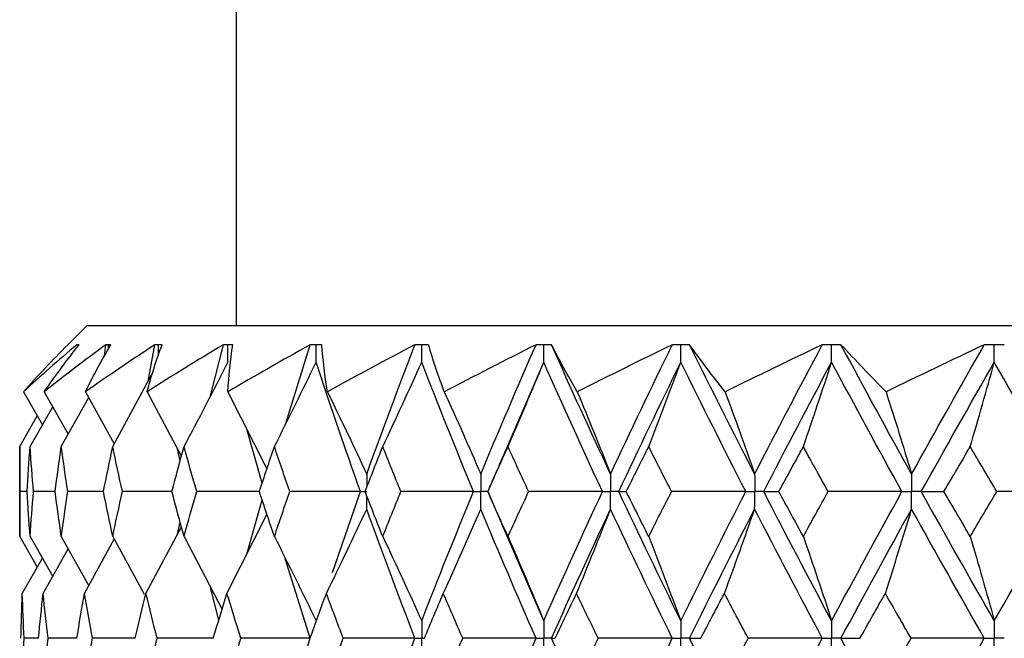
# Paper-space layout '_Left' of a CAD drawing. Header units: millimetres. Extents: x -310 to 25, y -1 to 320.
# Tile 34 of 51: x -20 to -10, y 57 to 63. Entities that reach past the tile are written whole.
import ezdxf

# ---------------------------------------------------------------- set-up
doc = ezdxf.new("R2010")
doc.units = ezdxf.units.MM

psp = doc.layouts.new('_Left')

# ---------------------------------------------------------------- linework, layer by layer
at = {"color": 7, "linetype": 'Continuous', "lineweight": 25}
for p, q in [((-17.5, 177.5), (-17.5, 60.05)), ((-19.05, 60.05), (-19.25, 59.85)), ((-19.05, 60.05), (19.05, 60.05)), ((-19.25, 59.85), (-19.25, 59.85)), ((-19.132, 59.85), (-19.132, 59.85)), ((-18.868, 59.73), (-18.854, 59.85)), ((-18.804, 59.85), (-18.804, 59.85)), ((-18.415, 59.471), (-18.345, 59.85)), ((-18.271, 59.85), (-18.271, 59.85)), ((-17.767, 59.32), (-17.634, 59.85)), ((-17.537, 59.85), (-17.537, 59.85)), ((-16.99, 59.022), (-16.731, 59.85)), ((-16.611, 59.85), (-16.611, 59.85)), ((-15.503, 59.85), (-15.503, 59.85)), ((-14.225, 59.85), (-14.225, 59.85)), ((-12.791, 59.85), (-12.792, 59.85)), ((-11.218, 59.85), (-11.218, 59.85)), ((-14.738, 58.664), (-14.306, 59.669)), ((-18.783, 58.791), (-18.359, 59.575)), ((-19.711, 59.362), (-19.514, 59.016)), ((-19.495, 59.362), (-19.247, 58.92)), ((-19.066, 59.362), (-18.768, 58.821)), ((-18.427, 59.362), (-18.07, 58.69)), ((-17.587, 59.362), (-17.181, 58.562)), ((-19.318, 58.791), (-19.033, 59.303)), ((-19.642, 58.791), (-19.407, 59.206)), ((-19.75, 58.791), (-19.568, 59.111)), ((-17.231, 58.412), (-17.39, 58.973)), ((-19.75, 58.791), (-19.75, 57.858)), ((-18.083, 58.641), (-18.111, 58.768)), ((-19.672, 58.324), (-19.747, 58.324)), ((-19.382, 58.324), (-19.606, 58.324)), ((-18.879, 58.324), (-19.25, 58.324)), ((-18.169, 58.324), (-18.683, 58.324)), ((-17.26, 58.324), (-17.911, 58.324)), ((-16.499, 57.483), (-16.21, 58.324)), ((-14.886, 58.324), (-14.887, 58.324)), ((-17.39, 57.676), (-17.231, 58.237)), ((-18.111, 57.881), (-18.083, 58.009)), ((-17.597, 57.267), (-17.181, 58.087)), ((-18.438, 57.267), (-18.07, 57.959)), ((-14.306, 56.982), (-14.741, 57.991)), ((-19.75, 57.858), (-19.568, 57.539)), ((-19.642, 57.858), (-19.407, 57.444)), ((-19.318, 57.858), (-19.033, 57.347)), ((-19.077, 57.267), (-18.767, 57.829)), ((-18.783, 57.858), (-18.458, 57.258)), ((-18.043, 57.858), (-17.648, 57.101)), ((-19.507, 57.267), (-19.246, 57.729)), ((-19.723, 57.267), (-19.514, 57.633)), ((-16.731, 56.801), (-16.991, 57.629)), ((-17.682, 56.989), (-17.767, 57.33)), ((-19.554, 56.801), (-19.704, 56.801)), ((-19.156, 56.801), (-19.455, 56.801)), ((-18.549, 56.801), (-18.993, 56.801)), ((-17.738, 56.801), (-18.322, 56.801)), ((-16.99, 55.974), (-16.731, 56.801))]:
    psp.add_line(p, q, dxfattribs=at)
for points in [[(-19.157, 59.85), (-19.348, 59.688), (-19.533, 59.525), (-19.711, 59.362)], [(-19.711, 59.362), (-19.564, 59.525), (-19.41, 59.688), (-19.25, 59.85)], [(-18.854, 59.85), (-19.074, 59.688), (-19.287, 59.525), (-19.495, 59.362)], [(-19.495, 59.362), (-19.381, 59.525), (-19.26, 59.688), (-19.132, 59.85)], [(-18.345, 59.85), (-18.59, 59.688), (-18.831, 59.525), (-19.066, 59.362)], [(-19.066, 59.362), (-18.986, 59.525), (-18.898, 59.688), (-18.804, 59.85)], [(-17.634, 59.85), (-17.903, 59.688), (-18.168, 59.525), (-18.427, 59.362)], [(-18.427, 59.362), (-18.382, 59.525), (-18.33, 59.688), (-18.271, 59.85)], [(-16.731, 59.85), (-17.02, 59.688), (-17.306, 59.525), (-17.587, 59.362)], [(-17.587, 59.362), (-17.577, 59.525), (-17.561, 59.688), (-17.537, 59.85)], [(-16.554, 59.362), (-16.58, 59.525), (-16.599, 59.688), (-16.611, 59.85)], [(-15.644, 59.85), (-15.951, 59.688), (-16.254, 59.525), (-16.554, 59.362)], [(-16.145, 58.506), (-15.983, 58.953), (-15.816, 59.401), (-15.644, 59.85)], [(-15.339, 59.362), (-15.401, 59.525), (-15.456, 59.688), (-15.503, 59.85)], [(-14.386, 59.85), (-14.706, 59.688), (-15.024, 59.525), (-15.339, 59.362)], [(-14.96, 58.506), (-14.774, 58.953), (-14.582, 59.401), (-14.386, 59.85)], [(-13.957, 59.362), (-14.053, 59.525), (-14.143, 59.688), (-14.225, 59.85)], [(-13.612, 58.506), (-13.821, 58.953), (-14.026, 59.401), (-14.225, 59.85)], [(-12.97, 59.85), (-13.301, 59.688), (-13.63, 59.525), (-13.957, 59.362)], [(-13.612, 58.506), (-13.403, 58.953), (-13.189, 59.401), (-12.97, 59.85)], [(-12.422, 59.362), (-12.552, 59.525), (-12.675, 59.688), (-12.791, 59.85)], [(-12.115, 58.506), (-12.344, 58.953), (-12.57, 59.401), (-12.791, 59.85)], [(-11.412, 59.85), (-11.75, 59.688), (-12.086, 59.525), (-12.422, 59.362)], [(-12.115, 58.506), (-11.885, 58.953), (-11.65, 59.401), (-11.412, 59.85)], [(-10.75, 59.362), (-10.912, 59.525), (-11.068, 59.688), (-11.218, 59.85)], [(-10.484, 58.506), (-10.733, 58.953), (-10.977, 59.401), (-11.218, 59.85)], [(-9.729, 59.85), (-10.07, 59.688), (-10.41, 59.525), (-10.75, 59.362)], [(-10.484, 58.506), (-10.236, 58.953), (-9.984, 59.401), (-9.729, 59.85)], [(-18.043, 58.791), (-17.887, 59.082), (-17.735, 59.374), (-17.586, 59.669)], [(-17.104, 58.791), (-16.957, 59.082), (-16.813, 59.374), (-16.671, 59.669)], [(-16.21, 58.324), (-16.369, 58.772), (-16.523, 59.22), (-16.671, 59.669)], [(-15.978, 58.791), (-15.841, 59.082), (-15.706, 59.374), (-15.574, 59.669)], [(-15.035, 58.324), (-15.22, 58.772), (-15.4, 59.22), (-15.574, 59.669)], [(-14.677, 58.791), (-14.551, 59.082), (-14.427, 59.374), (-14.306, 59.669)], [(-13.696, 58.324), (-13.904, 58.772), (-14.108, 59.22), (-14.306, 59.669)], [(-13.527, 58.324), (-13.316, 58.772), (-13.101, 59.22), (-12.881, 59.669)], [(-13.215, 58.791), (-13.102, 59.082), (-12.99, 59.374), (-12.881, 59.669)], [(-12.207, 58.324), (-12.436, 58.772), (-12.661, 59.22), (-12.881, 59.669)], [(-12.021, 58.324), (-11.79, 58.772), (-11.555, 59.22), (-11.315, 59.669)], [(-11.609, 58.791), (-11.509, 59.082), (-11.411, 59.374), (-11.315, 59.669)], [(-10.585, 58.324), (-10.832, 58.772), (-11.075, 59.22), (-11.315, 59.669)], [(-10.384, 58.324), (-10.134, 58.772), (-9.882, 59.22), (-9.625, 59.669)], [(-9.875, 58.791), (-9.79, 59.082), (-9.707, 59.374), (-9.625, 59.669)], [(-8.846, 58.324), (-9.109, 58.772), (-9.369, 59.22), (-9.625, 59.669)], [(-16.554, 59.362), (-16.415, 59.078), (-16.278, 58.793), (-16.145, 58.506)], [(-15.339, 59.362), (-15.211, 59.078), (-15.084, 58.793), (-14.96, 58.506)], [(-13.957, 59.362), (-13.84, 59.078), (-13.725, 58.793), (-13.612, 58.506)], [(-12.422, 59.362), (-12.317, 59.078), (-12.215, 58.793), (-12.115, 58.506)], [(-10.75, 59.362), (-10.66, 59.078), (-10.571, 58.793), (-10.484, 58.506)], [(-19.747, 58.324), (-19.749, 58.48), (-19.75, 58.636), (-19.75, 58.791)], [(-19.672, 58.324), (-19.663, 58.48), (-19.653, 58.636), (-19.642, 58.791)], [(-19.606, 58.324), (-19.619, 58.48), (-19.631, 58.636), (-19.642, 58.791)], [(-19.382, 58.324), (-19.361, 58.48), (-19.34, 58.636), (-19.318, 58.791)], [(-19.25, 58.324), (-19.274, 58.48), (-19.296, 58.636), (-19.318, 58.791)], [(-18.879, 58.324), (-18.848, 58.48), (-18.816, 58.636), (-18.783, 58.791)], [(-18.683, 58.324), (-18.717, 58.48), (-18.751, 58.636), (-18.783, 58.791)], [(-18.169, 58.324), (-18.128, 58.48), (-18.085, 58.636), (-18.043, 58.791)], [(-17.911, 58.324), (-17.956, 58.48), (-18, 58.636), (-18.043, 58.791)], [(-17.26, 58.324), (-17.209, 58.48), (-17.157, 58.636), (-17.104, 58.791)], [(-16.944, 58.324), (-16.998, 58.48), (-17.051, 58.636), (-17.104, 58.791)], [(-16.162, 58.324), (-16.101, 58.48), (-16.04, 58.636), (-15.978, 58.791)], [(-15.79, 58.324), (-15.853, 58.48), (-15.916, 58.636), (-15.978, 58.791)], [(-14.887, 58.324), (-14.818, 58.48), (-14.748, 58.636), (-14.677, 58.791)], [(-14.463, 58.324), (-14.535, 58.48), (-14.607, 58.636), (-14.677, 58.791)], [(-13.449, 58.324), (-13.372, 58.48), (-13.294, 58.636), (-13.215, 58.791)], [(-12.978, 58.324), (-13.058, 58.48), (-13.137, 58.636), (-13.215, 58.791)], [(-11.863, 58.324), (-11.779, 58.48), (-11.694, 58.636), (-11.609, 58.791)], [(-11.351, 58.324), (-11.438, 58.48), (-11.523, 58.636), (-11.609, 58.791)], [(-10.148, 58.324), (-10.057, 58.48), (-9.966, 58.636), (-9.875, 58.791)], [(-9.6, 58.324), (-9.692, 58.48), (-9.784, 58.636), (-9.875, 58.791)], [(-19.75, 57.858), (-19.75, 58.014), (-19.749, 58.169), (-19.747, 58.324)], [(-19.642, 57.858), (-19.653, 58.014), (-19.663, 58.169), (-19.672, 58.324)], [(-19.642, 57.858), (-19.631, 58.014), (-19.619, 58.169), (-19.606, 58.324)], [(-19.318, 57.858), (-19.34, 58.014), (-19.361, 58.169), (-19.382, 58.324)], [(-19.318, 57.858), (-19.296, 58.014), (-19.274, 58.169), (-19.25, 58.324)], [(-18.783, 57.858), (-18.816, 58.014), (-18.848, 58.169), (-18.879, 58.324)], [(-18.783, 57.858), (-18.751, 58.014), (-18.717, 58.169), (-18.683, 58.324)], [(-18.043, 57.858), (-18.085, 58.014), (-18.128, 58.169), (-18.169, 58.324)], [(-18.043, 57.858), (-18, 58.014), (-17.956, 58.169), (-17.911, 58.324)], [(-17.104, 57.858), (-17.157, 58.014), (-17.209, 58.169), (-17.26, 58.324)], [(-17.104, 57.858), (-17.051, 58.014), (-16.998, 58.169), (-16.944, 58.324)], [(-16.21, 58.324), (-16.455, 58.324), (-16.7, 58.324), (-16.944, 58.324)], [(-15.978, 57.858), (-16.04, 58.014), (-16.101, 58.169), (-16.162, 58.324)], [(-15.978, 57.858), (-15.916, 58.014), (-15.853, 58.169), (-15.79, 58.324)], [(-15.035, 58.324), (-15.287, 58.324), (-15.539, 58.324), (-15.79, 58.324)], [(-15.574, 56.982), (-15.4, 57.43), (-15.22, 57.877), (-15.035, 58.324)], [(-14.677, 57.858), (-14.748, 58.014), (-14.818, 58.169), (-14.887, 58.324)], [(-14.677, 57.858), (-14.607, 58.014), (-14.535, 58.169), (-14.463, 58.324)], [(-13.696, 58.324), (-13.952, 58.324), (-14.208, 58.324), (-14.463, 58.324)], [(-14.306, 56.982), (-14.108, 57.43), (-13.905, 57.877), (-13.696, 58.324)], [(-12.881, 56.982), (-13.101, 57.43), (-13.316, 57.877), (-13.527, 58.324)], [(-13.527, 58.324), (-13.503, 58.324), (-13.477, 58.324), (-13.449, 58.324)], [(-13.215, 57.858), (-13.294, 58.014), (-13.372, 58.169), (-13.449, 58.324)], [(-13.215, 57.858), (-13.137, 58.014), (-13.058, 58.169), (-12.978, 58.324)], [(-12.207, 58.324), (-12.464, 58.324), (-12.721, 58.324), (-12.978, 58.324)], [(-12.881, 56.982), (-12.661, 57.43), (-12.436, 57.877), (-12.207, 58.324)], [(-11.315, 56.982), (-11.555, 57.43), (-11.79, 57.877), (-12.021, 58.324)], [(-12.021, 58.324), (-11.971, 58.324), (-11.918, 58.324), (-11.863, 58.324)], [(-11.609, 57.858), (-11.694, 58.014), (-11.779, 58.169), (-11.863, 58.324)], [(-11.609, 57.858), (-11.523, 58.014), (-11.438, 58.169), (-11.351, 58.324)], [(-10.585, 58.324), (-10.84, 58.324), (-11.095, 58.324), (-11.351, 58.324)], [(-11.315, 56.982), (-11.075, 57.43), (-10.832, 57.877), (-10.585, 58.324)], [(-9.625, 56.982), (-9.882, 57.43), (-10.134, 57.877), (-10.384, 58.324)], [(-10.384, 58.324), (-10.307, 58.324), (-10.229, 58.324), (-10.148, 58.324)], [(-9.875, 57.858), (-9.966, 58.014), (-10.057, 58.169), (-10.148, 58.324)], [(-9.875, 57.858), (-9.784, 58.014), (-9.692, 58.169), (-9.6, 58.324)], [(-9.625, 56.982), (-9.369, 57.43), (-9.109, 57.877), (-8.846, 58.324)], [(-8.846, 58.324), (-9.097, 58.324), (-9.348, 58.324), (-9.6, 58.324)], [(-16.564, 57.267), (-16.421, 57.557), (-16.281, 57.849), (-16.145, 58.143)], [(-15.644, 56.801), (-15.816, 57.249), (-15.983, 57.695), (-16.145, 58.143)], [(-15.349, 57.267), (-15.217, 57.557), (-15.087, 57.849), (-14.96, 58.143)], [(-14.386, 56.801), (-14.582, 57.249), (-14.774, 57.695), (-14.96, 58.143)], [(-14.225, 56.801), (-14.026, 57.249), (-13.821, 57.695), (-13.612, 58.143)], [(-13.965, 57.267), (-13.845, 57.557), (-13.727, 57.849), (-13.612, 58.143)], [(-12.97, 56.801), (-13.189, 57.249), (-13.403, 57.695), (-13.612, 58.143)], [(-12.792, 56.801), (-12.57, 57.249), (-12.345, 57.695), (-12.115, 58.143)], [(-12.429, 57.267), (-12.322, 57.557), (-12.217, 57.849), (-12.115, 58.143)], [(-11.412, 56.801), (-11.65, 57.249), (-11.884, 57.695), (-12.115, 58.143)], [(-11.218, 56.801), (-10.977, 57.249), (-10.733, 57.695), (-10.484, 58.143)], [(-10.757, 57.267), (-10.664, 57.557), (-10.573, 57.849), (-10.484, 58.143)], [(-9.729, 56.801), (-9.984, 57.249), (-10.236, 57.695), (-10.484, 58.143)], [(-17.104, 57.858), (-16.957, 57.568), (-16.813, 57.276), (-16.671, 56.982)], [(-15.978, 57.858), (-15.841, 57.568), (-15.706, 57.276), (-15.574, 56.982)], [(-14.677, 57.858), (-14.551, 57.568), (-14.427, 57.276), (-14.306, 56.982)], [(-13.215, 57.858), (-13.102, 57.568), (-12.99, 57.276), (-12.881, 56.982)], [(-11.609, 57.858), (-11.509, 57.568), (-11.411, 57.276), (-11.315, 56.982)], [(-9.875, 57.858), (-9.79, 57.568), (-9.707, 57.276), (-9.625, 56.982)], [(-19.737, 56.801), (-19.733, 56.956), (-19.728, 57.112), (-19.723, 57.267)], [(-19.704, 56.801), (-19.711, 56.956), (-19.717, 57.112), (-19.723, 57.267)], [(-19.554, 56.801), (-19.539, 56.956), (-19.523, 57.112), (-19.507, 57.267)], [(-19.455, 56.801), (-19.473, 56.956), (-19.49, 57.112), (-19.507, 57.267)], [(-19.157, 56.801), (-19.131, 56.956), (-19.104, 57.112), (-19.077, 57.267)], [(-18.993, 56.801), (-19.022, 56.956), (-19.05, 57.112), (-19.077, 57.267)], [(-18.549, 56.801), (-18.513, 56.956), (-18.476, 57.112), (-18.438, 57.267)], [(-18.322, 56.801), (-18.362, 56.956), (-18.4, 57.112), (-18.438, 57.267)], [(-17.739, 56.801), (-17.692, 56.956), (-17.645, 57.112), (-17.597, 57.267)], [(-17.451, 56.801), (-17.501, 56.956), (-17.549, 57.112), (-17.597, 57.267)], [(-16.734, 56.801), (-16.678, 56.956), (-16.621, 57.112), (-16.564, 57.267)], [(-16.389, 56.801), (-16.448, 56.956), (-16.506, 57.112), (-16.564, 57.267)], [(-15.546, 56.801), (-15.481, 56.956), (-15.415, 57.112), (-15.349, 57.267)], [(-15.147, 56.801), (-15.215, 56.956), (-15.282, 57.112), (-15.349, 57.267)], [(-14.187, 56.801), (-14.114, 56.956), (-14.04, 57.112), (-13.965, 57.267)], [(-13.74, 56.801), (-13.816, 56.956), (-13.891, 57.112), (-13.965, 57.267)], [(-12.674, 56.801), (-12.593, 56.956), (-12.511, 57.112), (-12.429, 57.267)], [(-12.181, 56.801), (-12.265, 56.956), (-12.347, 57.112), (-12.429, 57.267)], [(-11.021, 56.801), (-10.933, 56.956), (-10.845, 57.112), (-10.757, 57.267)], [(-10.49, 56.801), (-10.579, 56.956), (-10.668, 57.112), (-10.757, 57.267)], [(-19.723, 56.333), (-19.717, 56.489), (-19.711, 56.645), (-19.704, 56.801)], [(-19.507, 56.333), (-19.49, 56.489), (-19.473, 56.645), (-19.455, 56.801)], [(-19.077, 56.333), (-19.05, 56.489), (-19.022, 56.645), (-18.993, 56.801)], [(-18.438, 56.333), (-18.4, 56.489), (-18.362, 56.645), (-18.322, 56.801)], [(-17.597, 56.333), (-17.549, 56.489), (-17.501, 56.645), (-17.451, 56.801)], [(-16.731, 56.801), (-16.972, 56.801), (-17.212, 56.801), (-17.451, 56.801)], [(-16.564, 56.333), (-16.506, 56.489), (-16.448, 56.645), (-16.389, 56.801)], [(-15.644, 56.801), (-15.893, 56.801), (-16.141, 56.801), (-16.389, 56.801)], [(-16.145, 55.456), (-15.983, 55.905), (-15.816, 56.353), (-15.644, 56.801)], [(-15.349, 56.333), (-15.282, 56.489), (-15.215, 56.645), (-15.147, 56.801)], [(-14.386, 56.801), (-14.64, 56.801), (-14.894, 56.801), (-15.147, 56.801)], [(-14.96, 55.456), (-14.774, 55.905), (-14.582, 56.353), (-14.386, 56.801)], [(-14.225, 56.801), (-14.215, 56.801), (-14.202, 56.801), (-14.187, 56.801)], [(-13.612, 55.456), (-13.821, 55.905), (-14.026, 56.353), (-14.225, 56.801)], [(-13.965, 56.333), (-13.891, 56.489), (-13.815, 56.645), (-13.74, 56.801)], [(-12.97, 56.801), (-13.226, 56.801), (-13.483, 56.801), (-13.74, 56.801)], [(-13.612, 55.456), (-13.403, 55.905), (-13.188, 56.353), (-12.97, 56.801)], [(-12.792, 56.801), (-12.754, 56.801), (-12.715, 56.801), (-12.674, 56.801)], [(-12.115, 55.456), (-12.345, 55.905), (-12.57, 56.353), (-12.792, 56.801)], [(-12.429, 56.333), (-12.347, 56.489), (-12.264, 56.645), (-12.181, 56.801)], [(-11.412, 56.801), (-11.668, 56.801), (-11.925, 56.801), (-12.181, 56.801)], [(-12.115, 55.456), (-11.884, 55.905), (-11.65, 56.353), (-11.412, 56.801)], [(-11.218, 56.801), (-11.154, 56.801), (-11.089, 56.801), (-11.021, 56.801)], [(-10.484, 55.456), (-10.733, 55.905), (-10.977, 56.353), (-11.218, 56.801)], [(-10.757, 56.333), (-10.668, 56.489), (-10.579, 56.645), (-10.49, 56.801)], [(-9.729, 56.801), (-9.982, 56.801), (-10.236, 56.801), (-10.49, 56.801)], [(-10.484, 55.456), (-10.236, 55.905), (-9.984, 56.353), (-9.729, 56.801)]]:
    psp.add_open_spline(points, degree=3, dxfattribs=at)
for points, knots in [([(-19.25, 59.85), (-19.25, 59.85), (-19.25, 59.85), (-19.25, 59.85), (-19.25, 59.85), (-19.25, 59.85), (-19.25, 59.85)], [0.00013453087, 0.00013453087, 0.00013453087, 0.00013453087, 0.00016993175, 0.00016993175, 0.00016993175, 0.00017680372, 0.00017680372, 0.00017680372, 0.00017680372]), ([(-19.145, 59.85), (-19.146, 59.85), (-19.148, 59.85), (-19.15, 59.85), (-19.152, 59.85), (-19.155, 59.85), (-19.157, 59.85)], [0.0001197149, 0.0001197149, 0.0001197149, 0.0001197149, 0.0001699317, 0.0001699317, 0.0001699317, 0.0002396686, 0.0002396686, 0.0002396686, 0.0002396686]), ([(-19.132, 59.85), (-19.135, 59.85), (-19.139, 59.85), (-19.143, 59.85), (-19.143, 59.85), (-19.144, 59.85), (-19.145, 59.85)], [0, 0, 0, 0, 0.0001001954, 0.0001001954, 0.0001001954, 0.0001197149, 0.0001197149, 0.0001197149, 0.0001197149]), ([(-18.829, 59.85), (-18.833, 59.85), (-18.836, 59.85), (-18.84, 59.85), (-18.845, 59.85), (-18.849, 59.85), (-18.854, 59.85)], [0.0001197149, 0.0001197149, 0.0001197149, 0.0001197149, 0.0001699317, 0.0001699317, 0.0001699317, 0.0002396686, 0.0002396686, 0.0002396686, 0.0002396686]), ([(-18.804, 59.85), (-18.811, 59.85), (-18.818, 59.85), (-18.825, 59.85), (-18.827, 59.85), (-18.828, 59.85), (-18.829, 59.85)], [0, 0, 0, 0, 0.0001001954, 0.0001001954, 0.0001001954, 0.0001197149, 0.0001197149, 0.0001197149, 0.0001197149]), ([(-18.308, 59.85), (-18.313, 59.85), (-18.318, 59.85), (-18.323, 59.85), (-18.33, 59.85), (-18.338, 59.85), (-18.345, 59.85)], [0.0001197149, 0.0001197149, 0.0001197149, 0.0001197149, 0.0001699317, 0.0001699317, 0.0001699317, 0.0002396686, 0.0002396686, 0.0002396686, 0.0002396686]), ([(-18.271, 59.85), (-18.281, 59.85), (-18.291, 59.85), (-18.302, 59.85), (-18.304, 59.85), (-18.306, 59.85), (-18.308, 59.85)], [0, 0, 0, 0, 0.0001001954, 0.0001001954, 0.0001001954, 0.0001197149, 0.0001197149, 0.0001197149, 0.0001197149]), ([(-17.586, 59.85), (-17.593, 59.85), (-17.599, 59.85), (-17.606, 59.85), (-17.616, 59.85), (-17.625, 59.85), (-17.634, 59.85)], [0.0001197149, 0.0001197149, 0.0001197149, 0.0001197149, 0.0001699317, 0.0001699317, 0.0001699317, 0.0002396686, 0.0002396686, 0.0002396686, 0.0002396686]), ([(-17.537, 59.85), (-17.551, 59.85), (-17.564, 59.85), (-17.578, 59.85), (-17.58, 59.85), (-17.583, 59.85), (-17.586, 59.85)], [0, 0, 0, 0, 0.0001001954, 0.0001001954, 0.0001001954, 0.0001197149, 0.0001197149, 0.0001197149, 0.0001197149]), ([(-17.586, 59.669), (-17.586, 59.717), (-17.586, 59.766), (-17.586, 59.815), (-17.586, 59.827), (-17.586, 59.838), (-17.586, 59.85)], [0, 0, 0, 0, 0.0001467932, 0.0001467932, 0.0001467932, 0.0001814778, 0.0001814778, 0.0001814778, 0.0001814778]), ([(-16.671, 59.85), (-16.679, 59.85), (-16.688, 59.85), (-16.696, 59.85), (-16.708, 59.85), (-16.719, 59.85), (-16.731, 59.85)], [0.0001197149, 0.0001197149, 0.0001197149, 0.0001197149, 0.0001699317, 0.0001699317, 0.0001699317, 0.0002396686, 0.0002396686, 0.0002396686, 0.0002396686]), ([(-16.611, 59.85), (-16.628, 59.85), (-16.645, 59.85), (-16.661, 59.85), (-16.664, 59.85), (-16.668, 59.85), (-16.671, 59.85)], [0, 0, 0, 0, 0.0001001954, 0.0001001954, 0.0001001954, 0.0001197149, 0.0001197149, 0.0001197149, 0.0001197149]), ([(-16.671, 59.669), (-16.671, 59.717), (-16.671, 59.766), (-16.671, 59.815), (-16.671, 59.827), (-16.671, 59.838), (-16.671, 59.85)], [0, 0, 0, 0, 0.0001467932, 0.0001467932, 0.0001467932, 0.0001814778, 0.0001814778, 0.0001814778, 0.0001814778]), ([(-15.574, 59.85), (-15.583, 59.85), (-15.593, 59.85), (-15.603, 59.85), (-15.617, 59.85), (-15.63, 59.85), (-15.644, 59.85)], [0.0001197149, 0.0001197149, 0.0001197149, 0.0001197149, 0.0001699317, 0.0001699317, 0.0001699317, 0.0002396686, 0.0002396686, 0.0002396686, 0.0002396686]), ([(-15.503, 59.85), (-15.523, 59.85), (-15.542, 59.85), (-15.562, 59.85), (-15.566, 59.85), (-15.57, 59.85), (-15.574, 59.85)], [0, 0, 0, 0, 0.0001001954, 0.0001001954, 0.0001001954, 0.0001197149, 0.0001197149, 0.0001197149, 0.0001197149]), ([(-15.574, 59.669), (-15.574, 59.717), (-15.574, 59.766), (-15.574, 59.815), (-15.574, 59.827), (-15.574, 59.838), (-15.574, 59.85)], [0, 0, 0, 0, 0.0001467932, 0.0001467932, 0.0001467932, 0.0001814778, 0.0001814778, 0.0001814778, 0.0001814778]), ([(-14.306, 59.85), (-14.317, 59.85), (-14.328, 59.85), (-14.339, 59.85), (-14.355, 59.85), (-14.37, 59.85), (-14.386, 59.85)], [0.0001197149, 0.0001197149, 0.0001197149, 0.0001197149, 0.0001699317, 0.0001699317, 0.0001699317, 0.0002396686, 0.0002396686, 0.0002396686, 0.0002396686]), ([(-14.225, 59.85), (-14.248, 59.85), (-14.27, 59.85), (-14.292, 59.85), (-14.297, 59.85), (-14.301, 59.85), (-14.306, 59.85)], [0, 0, 0, 0, 0.0001001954, 0.0001001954, 0.0001001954, 0.0001197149, 0.0001197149, 0.0001197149, 0.0001197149]), ([(-14.306, 59.669), (-14.306, 59.717), (-14.306, 59.766), (-14.306, 59.815), (-14.306, 59.827), (-14.306, 59.838), (-14.306, 59.85)], [0, 0, 0, 0, 0.0001467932, 0.0001467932, 0.0001467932, 0.0001814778, 0.0001814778, 0.0001814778, 0.0001814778]), ([(-12.881, 59.85), (-12.893, 59.85), (-12.906, 59.85), (-12.918, 59.85), (-12.935, 59.85), (-12.953, 59.85), (-12.97, 59.85)], [0.0001197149, 0.0001197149, 0.0001197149, 0.0001197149, 0.0001699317, 0.0001699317, 0.0001699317, 0.0002396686, 0.0002396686, 0.0002396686, 0.0002396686]), ([(-12.792, 59.85), (-12.817, 59.85), (-12.841, 59.85), (-12.866, 59.85), (-12.871, 59.85), (-12.876, 59.85), (-12.881, 59.85)], [0, 0, 0, 0, 0.0001001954, 0.0001001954, 0.0001001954, 0.0001197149, 0.0001197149, 0.0001197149, 0.0001197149]), ([(-12.881, 59.669), (-12.881, 59.717), (-12.881, 59.766), (-12.881, 59.815), (-12.881, 59.827), (-12.881, 59.838), (-12.881, 59.85)], [0, 0, 0, 0, 0.0001467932, 0.0001467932, 0.0001467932, 0.0001814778, 0.0001814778, 0.0001814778, 0.0001814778]), ([(-11.315, 59.85), (-11.328, 59.85), (-11.342, 59.85), (-11.355, 59.85), (-11.374, 59.85), (-11.393, 59.85), (-11.412, 59.85)], [0.0001197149, 0.0001197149, 0.0001197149, 0.0001197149, 0.0001699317, 0.0001699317, 0.0001699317, 0.0002396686, 0.0002396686, 0.0002396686, 0.0002396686]), ([(-11.218, 59.85), (-11.245, 59.85), (-11.272, 59.85), (-11.299, 59.85), (-11.304, 59.85), (-11.31, 59.85), (-11.315, 59.85)], [0, 0, 0, 0, 0.0001001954, 0.0001001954, 0.0001001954, 0.0001197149, 0.0001197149, 0.0001197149, 0.0001197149]), ([(-11.315, 59.669), (-11.315, 59.717), (-11.315, 59.766), (-11.315, 59.815), (-11.315, 59.827), (-11.315, 59.838), (-11.315, 59.85)], [0, 0, 0, 0, 0.0001467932, 0.0001467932, 0.0001467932, 0.0001814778, 0.0001814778, 0.0001814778, 0.0001814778]), ([(-9.625, 59.85), (-9.639, 59.85), (-9.654, 59.85), (-9.668, 59.85), (-9.689, 59.85), (-9.709, 59.85), (-9.729, 59.85)], [0.0001197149, 0.0001197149, 0.0001197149, 0.0001197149, 0.0001699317, 0.0001699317, 0.0001699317, 0.0002396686, 0.0002396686, 0.0002396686, 0.0002396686]), ([(-9.521, 59.85), (-9.55, 59.85), (-9.579, 59.85), (-9.608, 59.85), (-9.614, 59.85), (-9.619, 59.85), (-9.625, 59.85)], [0, 0, 0, 0, 0.0001001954, 0.0001001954, 0.0001001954, 0.0001197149, 0.0001197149, 0.0001197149, 0.0001197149]), ([(-9.625, 59.669), (-9.625, 59.717), (-9.625, 59.766), (-9.625, 59.815), (-9.625, 59.827), (-9.625, 59.838), (-9.625, 59.85)], [0, 0, 0, 0, 0.0001467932, 0.0001467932, 0.0001467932, 0.0001814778, 0.0001814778, 0.0001814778, 0.0001814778]), ([(-14.737, 58.673), (-14.773, 58.59), (-14.822, 58.474), (-14.873, 58.358), (-14.888, 58.325)], [0, 0, 0, 0, 0.714809, 1, 1, 1, 1]), ([(-14.96, 58.506), (-14.96, 58.457), (-14.96, 58.408), (-14.96, 58.359), (-14.96, 58.347), (-14.96, 58.336), (-14.96, 58.324)], [0, 0, 0, 0, 0.0001466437, 0.0001466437, 0.0001466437, 0.000181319, 0.000181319, 0.000181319, 0.000181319]), ([(-13.612, 58.506), (-13.612, 58.457), (-13.612, 58.408), (-13.612, 58.359), (-13.612, 58.347), (-13.612, 58.336), (-13.612, 58.324)], [0, 0, 0, 0, 0.0001466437, 0.0001466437, 0.0001466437, 0.000181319, 0.000181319, 0.000181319, 0.000181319]), ([(-12.115, 58.506), (-12.114, 58.457), (-12.114, 58.408), (-12.114, 58.359), (-12.114, 58.347), (-12.114, 58.336), (-12.114, 58.324)], [0, 0, 0, 0, 0.0001466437, 0.0001466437, 0.0001466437, 0.000181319, 0.000181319, 0.000181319, 0.000181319]), ([(-10.484, 58.506), (-10.484, 58.457), (-10.484, 58.408), (-10.484, 58.359), (-10.484, 58.347), (-10.484, 58.336), (-10.484, 58.324)], [0, 0, 0, 0, 0.0001466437, 0.0001466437, 0.0001466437, 0.000181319, 0.000181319, 0.000181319, 0.000181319]), ([(-16.21, 58.324), (-16.194, 58.324), (-16.179, 58.324), (-16.163, 58.324), (-16.157, 58.324), (-16.151, 58.324), (-16.144, 58.324)], [0, 0, 0, 0, 0.0000852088, 0.0000852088, 0.0000852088, 0.0001198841, 0.0001198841, 0.0001198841, 0.0001198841]), ([(-15.035, 58.324), (-15.018, 58.324), (-15, 58.324), (-14.982, 58.324), (-14.975, 58.324), (-14.967, 58.324), (-14.96, 58.324)], [0, 0, 0, 0, 0.0000852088, 0.0000852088, 0.0000852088, 0.0001198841, 0.0001198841, 0.0001198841, 0.0001198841]), ([(-14.96, 58.143), (-14.96, 58.192), (-14.96, 58.241), (-14.96, 58.29), (-14.96, 58.301), (-14.96, 58.313), (-14.96, 58.324)], [0, 0, 0, 0, 0.000146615, 0.000146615, 0.000146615, 0.0001812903, 0.0001812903, 0.0001812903, 0.0001812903]), ([(-14.888, 58.324), (-14.874, 58.292), (-14.824, 58.179), (-14.775, 58.065), (-14.74, 57.983)], [0, 0, 0, 0, 0.276929, 1, 1, 1, 1]), ([(-13.696, 58.324), (-13.676, 58.324), (-13.656, 58.324), (-13.636, 58.324), (-13.628, 58.324), (-13.62, 58.324), (-13.612, 58.324)], [0, 0, 0, 0, 0.0000852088, 0.0000852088, 0.0000852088, 0.0001198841, 0.0001198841, 0.0001198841, 0.0001198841]), ([(-13.612, 58.143), (-13.612, 58.192), (-13.612, 58.241), (-13.612, 58.29), (-13.612, 58.301), (-13.612, 58.313), (-13.612, 58.324)], [0, 0, 0, 0, 0.000146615, 0.000146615, 0.000146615, 0.0001812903, 0.0001812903, 0.0001812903, 0.0001812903]), ([(-13.527, 58.324), (-13.547, 58.324), (-13.567, 58.324), (-13.587, 58.324), (-13.595, 58.324), (-13.604, 58.324), (-13.612, 58.324)], [0, 0, 0, 0, 0.0000852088, 0.0000852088, 0.0000852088, 0.0001198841, 0.0001198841, 0.0001198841, 0.0001198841]), ([(-12.207, 58.324), (-12.185, 58.324), (-12.163, 58.324), (-12.141, 58.324), (-12.132, 58.324), (-12.123, 58.324), (-12.114, 58.324)], [0, 0, 0, 0, 0.0000852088, 0.0000852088, 0.0000852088, 0.0001198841, 0.0001198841, 0.0001198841, 0.0001198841]), ([(-12.115, 58.143), (-12.114, 58.192), (-12.114, 58.241), (-12.114, 58.29), (-12.114, 58.301), (-12.114, 58.313), (-12.114, 58.324)], [0, 0, 0, 0, 0.000146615, 0.000146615, 0.000146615, 0.0001812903, 0.0001812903, 0.0001812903, 0.0001812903]), ([(-12.021, 58.324), (-12.043, 58.324), (-12.065, 58.324), (-12.087, 58.324), (-12.096, 58.324), (-12.105, 58.324), (-12.114, 58.324)], [0, 0, 0, 0, 0.0000852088, 0.0000852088, 0.0000852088, 0.0001198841, 0.0001198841, 0.0001198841, 0.0001198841]), ([(-10.585, 58.324), (-10.561, 58.324), (-10.537, 58.324), (-10.513, 58.324), (-10.504, 58.324), (-10.494, 58.324), (-10.484, 58.324)], [0, 0, 0, 0, 0.0000852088, 0.0000852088, 0.0000852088, 0.0001198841, 0.0001198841, 0.0001198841, 0.0001198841]), ([(-10.484, 58.143), (-10.484, 58.192), (-10.484, 58.241), (-10.484, 58.29), (-10.484, 58.301), (-10.484, 58.313), (-10.484, 58.324)], [0, 0, 0, 0, 0.000146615, 0.000146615, 0.000146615, 0.0001812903, 0.0001812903, 0.0001812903, 0.0001812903]), ([(-10.384, 58.324), (-10.408, 58.324), (-10.431, 58.324), (-10.455, 58.324), (-10.465, 58.324), (-10.475, 58.324), (-10.484, 58.324)], [0, 0, 0, 0, 0.0000852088, 0.0000852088, 0.0000852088, 0.0001198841, 0.0001198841, 0.0001198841, 0.0001198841]), ([(-15.574, 56.982), (-15.574, 56.933), (-15.574, 56.884), (-15.574, 56.835), (-15.574, 56.824), (-15.574, 56.812), (-15.574, 56.801)], [0, 0, 0, 0, 0.0001466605, 0.0001466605, 0.0001466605, 0.0001813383, 0.0001813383, 0.0001813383, 0.0001813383]), ([(-14.306, 56.982), (-14.306, 56.933), (-14.306, 56.884), (-14.306, 56.835), (-14.306, 56.824), (-14.306, 56.812), (-14.306, 56.801)], [0, 0, 0, 0, 0.0001466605, 0.0001466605, 0.0001466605, 0.0001813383, 0.0001813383, 0.0001813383, 0.0001813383]), ([(-12.881, 56.982), (-12.881, 56.933), (-12.881, 56.884), (-12.881, 56.835), (-12.881, 56.824), (-12.881, 56.812), (-12.881, 56.801)], [0, 0, 0, 0, 0.0001466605, 0.0001466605, 0.0001466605, 0.0001813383, 0.0001813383, 0.0001813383, 0.0001813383]), ([(-11.315, 56.982), (-11.315, 56.933), (-11.315, 56.884), (-11.315, 56.835), (-11.315, 56.824), (-11.315, 56.812), (-11.315, 56.801)], [0, 0, 0, 0, 0.0001466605, 0.0001466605, 0.0001466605, 0.0001813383, 0.0001813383, 0.0001813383, 0.0001813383]), ([(-9.625, 56.982), (-9.625, 56.933), (-9.625, 56.884), (-9.625, 56.835), (-9.625, 56.824), (-9.625, 56.812), (-9.625, 56.801)], [0, 0, 0, 0, 0.0001466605, 0.0001466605, 0.0001466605, 0.0001813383, 0.0001813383, 0.0001813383, 0.0001813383]), ([(-15.644, 56.801), (-15.627, 56.801), (-15.611, 56.801), (-15.594, 56.801), (-15.587, 56.801), (-15.58, 56.801), (-15.574, 56.801)], [0, 0, 0, 0, 0.0000851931, 0.0000851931, 0.0000851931, 0.0001198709, 0.0001198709, 0.0001198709, 0.0001198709]), ([(-15.574, 56.619), (-15.574, 56.668), (-15.574, 56.717), (-15.574, 56.766), (-15.574, 56.778), (-15.574, 56.789), (-15.574, 56.801)], [0, 0, 0, 0, 0.0001466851, 0.0001466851, 0.0001466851, 0.0001813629, 0.0001813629, 0.0001813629, 0.0001813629]), ([(-14.386, 56.801), (-14.367, 56.801), (-14.348, 56.801), (-14.329, 56.801), (-14.321, 56.801), (-14.313, 56.801), (-14.306, 56.801)], [0, 0, 0, 0, 0.0000851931, 0.0000851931, 0.0000851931, 0.0001198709, 0.0001198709, 0.0001198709, 0.0001198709]), ([(-14.225, 56.801), (-14.244, 56.801), (-14.263, 56.801), (-14.282, 56.801), (-14.29, 56.801), (-14.298, 56.801), (-14.306, 56.801)], [0, 0, 0, 0, 0.0000851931, 0.0000851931, 0.0000851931, 0.0001198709, 0.0001198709, 0.0001198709, 0.0001198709]), ([(-14.306, 56.619), (-14.306, 56.668), (-14.306, 56.717), (-14.306, 56.766), (-14.306, 56.778), (-14.306, 56.789), (-14.306, 56.801)], [0, 0, 0, 0, 0.0001466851, 0.0001466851, 0.0001466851, 0.0001813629, 0.0001813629, 0.0001813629, 0.0001813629]), ([(-12.97, 56.801), (-12.949, 56.801), (-12.928, 56.801), (-12.907, 56.801), (-12.898, 56.801), (-12.889, 56.801), (-12.881, 56.801)], [0, 0, 0, 0, 0.0000851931, 0.0000851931, 0.0000851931, 0.0001198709, 0.0001198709, 0.0001198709, 0.0001198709]), ([(-12.792, 56.801), (-12.813, 56.801), (-12.834, 56.801), (-12.855, 56.801), (-12.864, 56.801), (-12.872, 56.801), (-12.881, 56.801)], [0, 0, 0, 0, 0.0000851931, 0.0000851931, 0.0000851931, 0.0001198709, 0.0001198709, 0.0001198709, 0.0001198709]), ([(-12.881, 56.619), (-12.881, 56.668), (-12.881, 56.717), (-12.881, 56.766), (-12.881, 56.778), (-12.881, 56.789), (-12.881, 56.801)], [0, 0, 0, 0, 0.0001466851, 0.0001466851, 0.0001466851, 0.0001813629, 0.0001813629, 0.0001813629, 0.0001813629]), ([(-11.412, 56.801), (-11.389, 56.801), (-11.366, 56.801), (-11.343, 56.801), (-11.334, 56.801), (-11.324, 56.801), (-11.315, 56.801)], [0, 0, 0, 0, 0.0000851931, 0.0000851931, 0.0000851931, 0.0001198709, 0.0001198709, 0.0001198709, 0.0001198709]), ([(-11.218, 56.801), (-11.241, 56.801), (-11.264, 56.801), (-11.287, 56.801), (-11.296, 56.801), (-11.306, 56.801), (-11.315, 56.801)], [0, 0, 0, 0, 0.0000851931, 0.0000851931, 0.0000851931, 0.0001198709, 0.0001198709, 0.0001198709, 0.0001198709]), ([(-11.315, 56.619), (-11.315, 56.668), (-11.315, 56.717), (-11.315, 56.766), (-11.315, 56.778), (-11.315, 56.789), (-11.315, 56.801)], [0, 0, 0, 0, 0.0001466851, 0.0001466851, 0.0001466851, 0.0001813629, 0.0001813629, 0.0001813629, 0.0001813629]), ([(-9.729, 56.801), (-9.704, 56.801), (-9.68, 56.801), (-9.655, 56.801), (-9.645, 56.801), (-9.635, 56.801), (-9.625, 56.801)], [0, 0, 0, 0, 0.0000851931, 0.0000851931, 0.0000851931, 0.0001198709, 0.0001198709, 0.0001198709, 0.0001198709]), ([(-9.521, 56.801), (-9.546, 56.801), (-9.57, 56.801), (-9.595, 56.801), (-9.605, 56.801), (-9.615, 56.801), (-9.625, 56.801)], [0, 0, 0, 0, 0.0000851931, 0.0000851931, 0.0000851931, 0.0001198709, 0.0001198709, 0.0001198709, 0.0001198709]), ([(-9.625, 56.619), (-9.625, 56.668), (-9.625, 56.717), (-9.625, 56.766), (-9.625, 56.778), (-9.625, 56.789), (-9.625, 56.801)], [0, 0, 0, 0, 0.0001466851, 0.0001466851, 0.0001466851, 0.0001813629, 0.0001813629, 0.0001813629, 0.0001813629])]:
    psp.add_open_spline(points, degree=3, knots=knots, dxfattribs=at)
at = {"color": 8, "linetype": 'Continuous', "lineweight": 25}
for points, knots in [([(-18.829, 59.803), (-18.829, 59.807), (-18.829, 59.811), (-18.829, 59.815), (-18.829, 59.827), (-18.829, 59.838), (-18.829, 59.85)], [0.00013433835, 0.00013433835, 0.00013433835, 0.00013433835, 0.00014679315, 0.00014679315, 0.00014679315, 0.00018147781, 0.00018147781, 0.00018147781, 0.00018147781]), ([(-18.308, 59.733), (-18.308, 59.761), (-18.308, 59.8), (-18.308, 59.838), (-18.308, 59.85)], [0, 0, 0, 0, 0.702611, 1, 1, 1, 1]), ([(-14.888, 58.324), (-14.904, 58.324), (-14.921, 58.324), (-14.938, 58.324), (-14.946, 58.324), (-14.953, 58.324), (-14.96, 58.324)], [0.0000048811, 0.0000048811, 0.0000048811, 0.0000048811, 0.0000852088, 0.0000852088, 0.0000852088, 0.0001198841, 0.0001198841, 0.0001198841, 0.0001198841]), ([(-15.574, 56.801), (-15.567, 56.801), (-15.558, 56.801), (-15.548, 56.801), (-15.546, 56.801)], [0, 0, 0, 0, 0.737167, 1, 1, 1, 1])]:
    psp.add_open_spline(points, degree=3, knots=knots, dxfattribs=at)
for points in [[(-16.145, 58.506), (-16.144, 58.46), (-16.144, 58.415), (-16.144, 58.369)], [(-16.145, 58.143), (-16.144, 58.189), (-16.144, 58.234), (-16.144, 58.28)]]:
    psp.add_open_spline(points, degree=3, dxfattribs=at)

doc.saveas('drawing.dxf')
